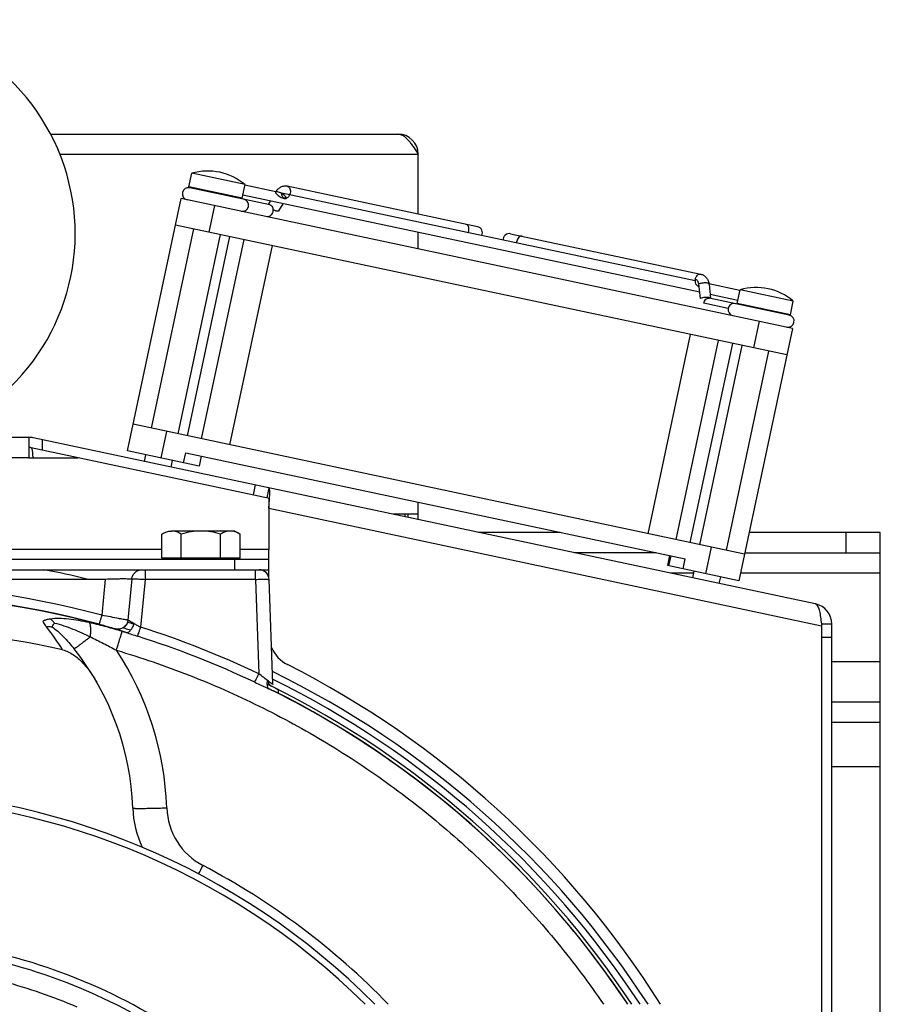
# Model space of a CAD drawing. Extents: x -1425 to 1181, y 8 to 1322.
# Tile 44 of 63: x 48 to 175, y 762 to 907. Entities that reach past the tile are written whole.
import ezdxf

# ---------------------------------------------------------------- set-up
doc = ezdxf.new("R2010")
doc.units = 0
doc.header["$LTSCALE"] = 65.395
doc.layers.add('00279921_1', color=7, linetype='CONTINUOUS')
doc.layers.add('SG38_1', color=7, linetype='CONTINUOUS')

msp = doc.modelspace()

# ---------------------------------------------------------------- linework, layer by layer
at = {"layer": '00279921_1', "color": 7, "linetype": 'CONTINUOUS'}
for radius, start, end in [(106.5, 44.777, 135.223), (105.5, 45.3183, 134.6817), (84.95, 50.1405, 75.1279)]:
    msp.add_arc((24.9, 687.48), radius, start, end, dxfattribs=at)
at = {"layer": '00279921_1', "color": 9, "linetype": 'CONTINUOUS'}
for radius, start, end in [(83.83, 49.8344, 75.128), (81.09, 66.9092, 75.0015)]:
    msp.add_arc((24.9, 687.48), radius, start, end, dxfattribs=at)
at = {"layer": 'SG38_1', "color": 6, "linetype": 'CONTINUOUS'}
for p, q in [((52.79, 890.64), (103.9, 890.64)), ((106.9, 878.85), (106.9, 887.64)), ((73.14, 882.86), (73.57, 884.86)), ((81.4, 883.2), (73.57, 884.86)), ((80.97, 881.19), (81.4, 883.2)), ((85.93, 882.13), (81.37, 883.1)), ((85.03, 880.23), (73.26, 882.73)), ((148.32, 867.34), (81.06, 881.63)), ((147.65, 869.01), (86.59, 881.99)), ((115.62, 877), (87.62, 882.95)), ((64.11, 843.98), (72.02, 881.15)), ((162, 862.03), (72.02, 881.15)), ((84.84, 880.27), (85.13, 880.77)), ((86.37, 879.32), (86.99, 880.37)), ((87.45, 881.14), (87.42, 881.15)), ((67.64, 847.33), (73.87, 876.67)), ((161.17, 858.11), (71.18, 877.24)), ((71.55, 846.49), (77.79, 875.84)), ((106.9, 873.74), (106.9, 876.14)), ((120.48, 875.96), (148.48, 870.01)), ((72.94, 846.2), (79.17, 875.54)), ((75.01, 845.76), (81.25, 875.1)), ((79.18, 844.87), (85.42, 874.22)), ((154.25, 867.61), (149.69, 868.58)), ((149.7, 868.53), (149.93, 866.43)), ((153.84, 865.7), (154.27, 867.71)), ((162.09, 866.05), (154.27, 867.71)), ((161.51, 863.97), (149.73, 866.47)), ((153.93, 866.14), (149.87, 867.01)), ((161.67, 864.04), (162.09, 866.05)), ((162, 862.03), (154.1, 824.86)), ((146.94, 861.14), (140.7, 831.79)), ((144.87, 830.91), (151.11, 860.25)), ((146.94, 830.47), (153.18, 859.81)), ((148.33, 830.17), (154.57, 859.52)), ((152.25, 829.34), (158.48, 858.69)), ((154.94, 828.77), (64.95, 847.9)), ((0.22, 845.98), (49.59, 845.98)), ((165.33, 821.45), (50.21, 845.92)), ((85.01, 836.99), (49.9, 844.45)), ((66.6, 842.43), (66.8, 843.41)), ((70.51, 841.6), (70.72, 842.58)), ((72.35, 842.23), (72.66, 843.7)), ((72.66, 843.7), (146.18, 828.07)), ((74.94, 843.22), (74.63, 841.75)), ((106.9, 833.87), (106.9, 836.42)), ((106.9, 834.64), (103.27, 834.64)), ((105.4, 834.19), (105.4, 834.64)), ((69.13, 828.18), (69.13, 831.74)), ((79.9, 832.18), (70.57, 832.18)), ((72.02, 828.18), (72.02, 831.74)), ((77.79, 828.18), (77.79, 831.74)), ((79.9, 832.18), (80.68, 831.74)), ((80.68, 828.18), (80.68, 831.74)), ((127.79, 831.98), (115.77, 831.98)), ((174.9, 831.98), (155.62, 831.98)), ((174.9, 587.48), (174.9, 831.98)), ((84.9, 825.37), (84.9, 829.48)), ((84.9, 827.98), (-35.1, 827.98)), ((141.91, 828.98), (129.88, 828.98)), ((143.9, 828.56), (143.59, 827.09)), ((154.98, 828.98), (174.9, 828.98)), ((-33.15, 826.48), (82.96, 826.48)), ((83.46, 826.48), (84.9, 826.48)), ((147.29, 825.28), (147.5, 826.26)), ((151.21, 824.45), (151.41, 825.43)), ((85.49, 809.61), (84.95, 825.03)), ((166.23, 818.5), (166.24, 818.47)), ((166.24, 818.47), (166.27, 818.18)), ((166.27, 818.5), (166.27, 818.21)), ((167.77, 725.23), (167.77, 818.5)), ((84.62, 809.67), (84.89, 809.53)), ((174.9, 806.98), (167.77, 806.98)), ((167.77, 797.48), (174.9, 797.48))]:
    msp.add_line(p, q, dxfattribs=at)
at = {"layer": 'SG38_1', "color": 9, "linetype": 'CONTINUOUS'}
for p, q in [((106.9, 887.64), (54.17, 887.64)), ((76.91, 880.11), (76.07, 876.2)), ((156.28, 859.15), (157.11, 863.07)), ((69.84, 846.86), (69.01, 842.94)), ((51.59, 844.09), (51.59, 845.62)), ((49.59, 842.98), (0.22, 842.98)), ((82.64, 837.49), (82.95, 838.96)), ((166.27, 818.18), (84.9, 835.48)), ((169.9, 828.98), (169.9, 831.98)), ((149.21, 825.9), (150.04, 829.81)), ((79.9, 826.48), (79.9, 827.98)), ((60.8, 825.11), (60.33, 819.78)), ((64.73, 825.13), (64.17, 819.06)), ((66.69, 825.06), (66.03, 818.02)), ((66.69, 826.48), (66.69, 825.06)), ((82.96, 825.06), (66.69, 825.06)), ((82.96, 825.06), (82.96, 826.48)), ((82.96, 825.06), (83.44, 811.16)), ((147.44, 825.98), (144, 825.98)), ((174.9, 825.98), (154.34, 825.98)), ((167.77, 816.5), (166.27, 816.5)), ((167.77, 812.98), (174.9, 812.98)), ((85.25, 809.35), (85.2, 809.37)), ((85.29, 809.33), (85.25, 809.35)), ((174.9, 803.98), (167.77, 803.98))]:
    msp.add_line(p, q, dxfattribs=at)
at = {"layer": 'SG38_1', "color": 2, "linetype": 'CONTINUOUS'}
for p, q in [((80.97, 881.19), (73.14, 882.86)), ((148.42, 866.42), (148.18, 868.57)), ((152.51, 864.96), (148.92, 865.73)), ((149.62, 866.56), (149.63, 866.48)), ((161.67, 864.04), (153.84, 865.7)), ((49.59, 845.98), (49.59, 842.98)), ((74.63, 841.75), (64.11, 843.98)), ((49.59, 842.98), (56.8, 842.98)), ((84.9, 838.54), (84.59, 837.08)), ((84.9, 837.01), (84.9, 829.48)), ((104.9, 834.64), (104.9, 834.29)), ((69.13, 829.48), (-19.32, 829.48)), ((84.9, 829.48), (80.68, 829.48)), ((80.68, 828.18), (69.13, 828.18)), ((144.05, 828.53), (143.73, 827.06)), ((145.87, 826.61), (146.18, 828.07)), ((154.1, 824.86), (143.59, 827.09)), ((-10.99, 825.11), (60.8, 825.11)), ((82.96, 826.48), (83.44, 826.48)), ((83.44, 826.48), (83.46, 826.48)), ((166.27, 818.5), (167.77, 818.5)), ((166.27, 818.18), (166.27, 725.23)), ((85.29, 809.33), (85.27, 809.34)), ((86.31, 808.32), (86.3, 808.78))]:
    msp.add_line(p, q, dxfattribs=at)
at = {"layer": 'SG38_1', "color": 6, "linetype": 'CONTINUOUS'}
msp.add_lwpolyline([(84.89, 809.53), (85.22, 809.37), (85.27, 809.34)], dxfattribs=at)
for centre, radius, start, end in [((24.9, 875.98), 31.5, 302.4551, 237.5449), ((75.92, 876.69), 8.5, 49.9275, 106.0725), ((73.07, 881.85), 0.9, 78, 258), ((81.01, 880.16), 0.9, 258, 78), ((115.43, 876.12), 0.9, 331.8658, 78), ((120.29, 875.08), 0.9, 78, 184.1342), ((156.62, 859.54), 8.5, 49.9275, 106.0725), ((153.39, 864.78), 0.9, 78, 168.0001), ((161.32, 863.09), 0.9, 258, 78), ((49.59, 842.98), 3, 78, 90), ((83.46, 824.98), 1.5, 2, 90), ((165.23, 821.05), 0.413, 55.8302, 62.7526), ((24.9, 682.69), 135.28, 77.3437, 102.6563), ((89.9, 816.98), 5, 203.0645, 243.1672), ((24.9, 789.98), 40, 1.9962, 38.4046), ((24.9, 687.56), 135.45, 33.5867, 63.3903), ((79.87, 791.9), 15, 181.9962, 204.8046)]:
    msp.add_arc(centre, radius, start, end, dxfattribs=at)
at = {"layer": 'SG38_1', "color": 2, "linetype": 'CONTINUOUS'}
for centre, radius, start, end in [((103.9, 887.64), 3, 0, 90), ((148.2, 868.7), 0.458, 258.0711, 271.5885), ((153.39, 864.78), 0.9, 168.0001, 257.9999), ((164.77, 818.5), 3, 0, 78), ((47.78, 761.8), 58.24, 74.0888, 74.4398), ((40, 734.13), 86.98, 73.6002, 74.1582), ((57.15, 798.56), 19.86, 72.0101, 72.6173), ((24.9, 688.48), 139, 32.1665, 63.1672), ((85.56, 809.91), 0.638, 240.3498, 242.7346)]:
    msp.add_arc(centre, radius, start, end, dxfattribs=at)
at = {"layer": 'SG38_1', "color": 9, "linetype": 'CONTINUOUS'}
for centre, radius, start, end in [((87.33, 881.68), 0.5, 277.2361, 281.7987), ((87.32, 881.73), 0.549, 285.2176, 290.5057), ((113.12, 876.61), 1.24, 336.4782, 348.0751), ((122.61, 874.59), 1.24, 167.9249, 179.5218), ((24.91, 687.4), 141.66, 76.4438, 79.0626), ((24.9, 687.56), 136.88, 74.9995, 105.0005), ((24.9, 687.56), 135.45, 73.629, 106.371), ((24.9, 687.69), 135.38, 74.999, 105.001), ((21.3, 793.96), 39.17, 31.9376, 38.0104), ((24.9, 687.48), 135.99, 73.4038, 73.5531), ((24.9, 687.48), 136.99, 72.959, 73.3747), ((25.07, 688.57), 135.78, 64.5381, 72.4438), ((37.78, 731.05), 90.06, 73.5258, 73.69), ((24.9, 687.51), 135.47, 73.2686, 73.5241), ((24.99, 688.2), 134.74, 64.5846, 72.4658), ((24.9, 789.85), 45, 1.9968, 33.3974), ((24.9, 687.48), 137.98, 32.926, 63.982), ((31.63, 705.39), 116.97, 62.7433, 63.0663), ((24.9, 687.48), 135.99, 33.4722, 63.6376), ((24.9, 687.48), 136.99, 33.1953, 63.7615), ((79.87, 791.77), 10, 181.996, 242.2374), ((-274.85, 967.32), 395.66, 332.0183, 332.2213), ((24.9, 687.34), 108.01, 44.0812, 62.2358)]:
    msp.add_arc(centre, radius, start, end, dxfattribs=at)
at = {"layer": 'SG38_1', "color": 6, "linetype": 'CONTINUOUS'}
for points, knots in [([(103.9, 890.64), (104.03, 890.64), (104.3, 890.6), (104.68, 890.41), (105.05, 890.13), (105.42, 889.75), (105.79, 889.3), (106.3, 888.59), (106.66, 888.02), (106.9, 887.64)], [0, 0, 0, 0, 0.086475, 0.180387, 0.286679, 0.407246, 0.541566, 0.687444, 1, 1, 1, 1]), ([(87.62, 882.95), (87.45, 882.98), (87.11, 882.99), (86.62, 882.83), (86.2, 882.52), (85.99, 882.24), (85.91, 882.09)], [0, 0, 0, 0, 0.246724, 0.494215, 0.744498, 1, 1, 1, 1]), ([(87.24, 881.19), (87.26, 881.19), (87.31, 881.18), (87.36, 881.18), (87.4, 881.19)], [0, 0, 0, 0, 0.261282, 1, 1, 1, 1]), ([(87.4, 881.19), (87.4, 881.19), (87.43, 881.19), (87.45, 881.2), (87.47, 881.21)], [0, 0, 0, 0, 0.290332, 1, 1, 1, 1]), ([(87.49, 881.22), (87.49, 881.23), (87.48, 881.21), (87.47, 881.21), (87.46, 881.19), (87.46, 881.18)], [0, 0, 0, 0, 0.133129, 0.469602, 1, 1, 1, 1]), ([(148.48, 870.01), (148.65, 869.98), (148.96, 869.85), (149.34, 869.5), (149.6, 869.05), (149.68, 868.71), (149.7, 868.53)], [0, 0, 0, 0, 0.246724, 0.494215, 0.744498, 1, 1, 1, 1]), ([(50.21, 842.98), (50.19, 843.17), (50.18, 843.43), (50.15, 843.77), (50.12, 843.99), (50.08, 844.17), (50.03, 844.33), (49.96, 844.44), (49.9, 844.45)], [0, 0, 0, 0, 0.361233, 0.523344, 0.666403, 0.78652, 0.881335, 1, 1, 1, 1]), ([(72.02, 831.74), (71.79, 831.87), (71.44, 832.04), (70.94, 832.16), (70.7, 832.18), (70.57, 832.18)], [0, 0, 0, 0, 0.51416, 0.759432, 1, 1, 1, 1]), ([(74.9, 832.18), (74.42, 832.18), (73.44, 832.1), (72.49, 831.87), (72.02, 831.74)], [0, 0, 0, 0, 0.499888, 1, 1, 1, 1]), ([(77.79, 831.74), (77.32, 831.87), (76.37, 832.1), (75.39, 832.18), (74.9, 832.18)], [0, 0, 0, 0, 0.500112, 1, 1, 1, 1]), ([(79.23, 832.18), (79.11, 832.18), (78.86, 832.16), (78.37, 832.04), (78.02, 831.87), (77.79, 831.74)], [0, 0, 0, 0, 0.240568, 0.48584, 1, 1, 1, 1]), ([(80.68, 831.74), (80.45, 831.87), (80.1, 832.04), (79.6, 832.16), (79.36, 832.18), (79.23, 832.18)], [0, 0, 0, 0, 0.51416, 0.759432, 1, 1, 1, 1]), ([(165.46, 821.39), (165.51, 821.35), (165.62, 821.24), (165.74, 821.01), (165.85, 820.72), (165.99, 820.21), (166.11, 819.46), (166.19, 818.83), (166.23, 818.5)], [0, 0, 0, 0, 0.066433, 0.149863, 0.252617, 0.37432, 0.665962, 1, 1, 1, 1]), ([(54.54, 814.68), (54.83, 814.61), (55.39, 814.41), (56.16, 813.96), (56.86, 813.41), (57.71, 812.6), (58.64, 811.45), (59.28, 810.45), (59.57, 809.94)], [0, 0, 0, 0, 0.124855, 0.249833, 0.374863, 0.499918, 0.74991, 1, 1, 1, 1]), ([(137.73, 762.49), (134.45, 767.42), (127.24, 776.87), (114.65, 789.5), (100.53, 800.37), (90.24, 806.33), (84.92, 808.96)], [0, 0, 0, 0, 0.249986, 0.499981, 0.749986, 1, 1, 1, 1])]:
    msp.add_open_spline(points, degree=3, knots=knots, dxfattribs=at)
at = {"layer": 'SG38_1', "color": 2, "linetype": 'CONTINUOUS'}
for points, knots in [([(85.91, 882.09), (85.9, 882.08), (85.89, 882.03), (85.92, 881.95), (85.98, 881.86), (86.03, 881.8), (86.06, 881.77)], [0, 0, 0, 0, 0.157855, 0.367612, 0.648465, 1, 1, 1, 1]), ([(86.2, 882.13), (86.16, 882.14), (86.1, 882.15), (86.01, 882.15), (85.95, 882.14), (85.92, 882.11), (85.91, 882.09)], [0, 0, 0, 0, 0.344831, 0.621614, 0.833318, 1, 1, 1, 1]), ([(86.06, 881.77), (86.13, 881.7), (86.3, 881.56), (86.58, 881.38), (86.87, 881.23), (87.07, 881.17), (87.17, 881.15)], [0, 0, 0, 0, 0.238347, 0.509106, 0.775068, 1, 1, 1, 1]), ([(87.31, 881.51), (87.23, 881.58), (87.07, 881.72), (86.79, 881.9), (86.49, 882.04), (86.29, 882.11), (86.2, 882.13)], [0, 0, 0, 0, 0.238347, 0.509106, 0.775068, 1, 1, 1, 1]), ([(85.03, 880.23), (85.08, 880.22), (85.16, 880.19), (85.3, 880.08), (85.44, 879.87), (85.51, 879.55), (85.49, 879.33), (85.47, 879.21)], [0, 0, 0, 0, 0.103593, 0.210949, 0.445697, 0.71257, 1, 1, 1, 1]), ([(87.17, 881.15), (87.18, 881.14), (87.22, 881.13), (87.27, 881.13), (87.3, 881.13)], [0, 0, 0, 0, 0.274574, 1, 1, 1, 1]), ([(87.3, 881.13), (87.32, 881.13), (87.36, 881.13), (87.42, 881.14), (87.45, 881.17), (87.46, 881.18)], [0, 0, 0, 0, 0.319332, 0.700583, 1, 1, 1, 1]), ([(87.46, 881.18), (87.47, 881.2), (87.48, 881.25), (87.45, 881.33), (87.39, 881.42), (87.34, 881.48), (87.31, 881.51)], [0, 0, 0, 0, 0.157855, 0.367612, 0.648465, 1, 1, 1, 1]), ([(85.47, 879.21), (85.45, 879.1), (85.37, 878.89), (85.18, 878.63), (84.97, 878.49), (84.79, 878.45), (84.7, 878.46), (84.66, 878.47)], [0, 0, 0, 0, 0.28743, 0.554303, 0.789051, 0.896407, 1, 1, 1, 1]), ([(86.37, 879.32), (86.36, 879.31), (86.33, 879.28), (86.26, 879.26), (86.17, 879.27), (86.06, 879.29), (85.93, 879.32), (85.74, 879.4), (85.59, 879.47), (85.5, 879.52)], [0, 0, 0, 0, 0.056931, 0.130059, 0.226289, 0.346372, 0.48811, 0.647672, 1, 1, 1, 1]), ([(147.67, 869.26), (147.65, 869.15), (147.63, 868.92), (147.7, 868.61), (147.84, 868.4), (147.99, 868.29), (148.07, 868.26), (148.11, 868.25)], [0, 0, 0, 0, 0.28743, 0.554303, 0.789051, 0.896407, 1, 1, 1, 1]), ([(148.18, 868.57), (148.17, 868.65), (148.13, 868.82), (148.03, 869.03), (147.87, 869.19), (147.74, 869.25), (147.67, 869.26)], [0, 0, 0, 0, 0.284172, 0.544154, 0.779889, 1, 1, 1, 1]), ([(149.78, 866.52), (149.74, 866.53), (149.65, 866.55), (149.43, 866.58), (149.13, 866.58), (148.76, 866.53), (148.52, 866.47), (148.42, 866.42)], [0, 0, 0, 0, 0.093437, 0.206091, 0.47121, 0.751822, 1, 1, 1, 1]), ([(148.92, 865.73), (148.95, 865.84), (149.02, 866.05), (149.22, 866.31), (149.43, 866.45), (149.61, 866.49), (149.69, 866.48), (149.73, 866.47)], [0, 0, 0, 0, 0.28743, 0.554303, 0.789051, 0.896407, 1, 1, 1, 1]), ([(149.91, 866.44), (149.9, 866.45), (149.86, 866.49), (149.81, 866.51), (149.78, 866.52)], [0, 0, 0, 0, 0.43218, 1, 1, 1, 1]), ([(49.9, 844.45), (49.88, 844.45), (49.83, 844.46), (49.77, 844.47), (49.72, 844.48), (49.67, 844.48), (49.64, 844.48), (49.62, 844.48), (49.61, 844.48), (49.6, 844.48), (49.59, 844.48), (49.59, 844.48), (49.59, 844.48), (49.59, 844.48)], [0, 0, 0, 0, 0.23105, 0.432828, 0.604691, 0.746198, 0.856857, 0.900487, 0.936252, 0.964116, 0.984042, 0.996007, 1, 1, 1, 1]), ([(84.9, 835.48), (84.93, 835.86), (84.98, 836.42), (85.02, 837.13), (85.03, 837.53), (85.04, 837.81), (85.03, 837.99), (85.03, 838.15), (85.02, 838.28), (85, 838.38), (84.97, 838.47), (84.94, 838.54), (84.9, 838.54)], [0, 0, 0, 0, 0.37358, 0.542713, 0.691474, 0.75648, 0.814447, 0.864894, 0.907449, 0.941901, 0.968295, 1, 1, 1, 1]), ([(69.13, 831.74), (69.25, 831.8), (69.45, 831.91), (69.75, 832.03), (70.02, 832.12), (70.3, 832.17), (70.48, 832.18), (70.57, 832.18)], [0, 0, 0, 0, 0.26159, 0.452018, 0.637831, 0.819932, 1, 1, 1, 1]), ([(60.8, 825.11), (61.26, 825.13), (61.92, 825.15), (62.78, 825.16), (63.34, 825.17), (63.83, 825.17), (64.22, 825.16), (64.51, 825.15), (64.67, 825.14), (64.73, 825.13)], [0, 0, 0, 0, 0.348035, 0.508897, 0.654214, 0.779435, 0.880676, 0.954886, 1, 1, 1, 1]), ([(64.73, 825.13), (64.74, 825.31), (64.85, 825.67), (65.18, 826.12), (65.66, 826.42), (66.03, 826.48), (66.2, 826.48)], [0, 0, 0, 0, 0.244768, 0.504721, 0.761924, 1, 1, 1, 1]), ([(52.75, 819.22), (52.64, 819.21), (52.48, 819.18), (52.27, 819.13), (52.12, 819.09), (51.98, 819.05), (51.85, 818.99), (51.73, 818.94), (51.65, 818.89), (51.62, 818.87)], [0, 0, 0, 0, 0.275354, 0.407178, 0.535194, 0.658622, 0.776947, 0.891577, 1, 1, 1, 1]), ([(51.62, 818.87), (51.66, 818.8), (51.83, 818.53), (52.01, 818.27), (52.16, 818.08)], [0, 0, 0, 0, 0.229731, 1, 1, 1, 1]), ([(52.16, 818.08), (52.24, 818.09), (52.51, 818.12), (52.8, 818.11), (53, 818.07)], [0, 0, 0, 0, 0.260608, 1, 1, 1, 1]), ([(53.33, 818.63), (53.28, 818.69), (53.12, 818.91), (52.91, 819.11), (52.75, 819.22)], [0, 0, 0, 0, 0.268068, 1, 1, 1, 1]), ([(53, 818.07), (53.02, 818.1), (53.13, 818.29), (53.24, 818.48), (53.33, 818.63)], [0, 0, 0, 0, 0.188467, 1, 1, 1, 1]), ([(64.17, 819.06), (64.14, 818.85), (64.01, 818.43), (63.55, 817.93), (62.93, 817.69), (62.49, 817.71), (62.29, 817.77)], [0, 0, 0, 0, 0.240015, 0.50374, 0.764975, 1, 1, 1, 1]), ([(63.9, 817.24), (63.95, 817.23), (64.06, 817.23), (64.23, 817.29), (64.4, 817.41), (64.56, 817.57), (64.72, 817.77), (64.86, 818), (64.98, 818.26), (65.05, 818.44), (65.07, 818.54)], [0, 0, 0, 0, 0.082096, 0.174719, 0.281852, 0.404297, 0.540632, 0.687984, 0.842551, 1, 1, 1, 1]), ([(64.61, 818.79), (64.52, 818.84), (64.39, 818.91), (64.24, 819), (64.19, 819.04), (64.17, 819.06)], [0, 0, 0, 0, 0.617345, 0.840455, 1, 1, 1, 1]), ([(65.07, 818.54), (65.03, 818.56), (64.88, 818.65), (64.72, 818.73), (64.61, 818.79)], [0, 0, 0, 0, 0.271118, 1, 1, 1, 1]), ([(62.29, 817.77), (62.39, 817.73), (62.65, 817.65), (62.92, 817.56), (63.08, 817.51)], [0, 0, 0, 0, 0.372015, 1, 1, 1, 1]), ([(63.28, 817.45), (63.33, 817.43), (63.54, 817.36), (63.74, 817.3), (63.9, 817.24)], [0, 0, 0, 0, 0.23556, 1, 1, 1, 1]), ([(84.68, 810.2), (84.65, 810.07), (84.61, 809.82), (84.62, 809.5), (84.68, 809.28), (84.75, 809.1), (84.85, 809), (84.92, 808.96)], [0, 0, 0, 0, 0.297272, 0.574738, 0.698338, 0.8099, 1, 1, 1, 1]), ([(85.06, 809.91), (85.03, 809.93), (84.91, 810.03), (84.78, 810.13), (84.68, 810.2)], [0, 0, 0, 0, 0.232117, 1, 1, 1, 1]), ([(85.25, 809.35), (85.19, 809.38), (85.08, 809.47), (84.92, 809.7), (84.86, 809.92), (84.85, 810.07)], [0, 0, 0, 0, 0.224831, 0.465642, 1, 1, 1, 1]), ([(85.49, 809.61), (85.49, 809.61), (85.49, 809.6), (85.48, 809.6), (85.48, 809.61), (85.46, 809.61), (85.45, 809.62), (85.43, 809.63), (85.4, 809.65), (85.36, 809.67), (85.31, 809.71), (85.24, 809.77), (85.15, 809.84), (85.09, 809.88), (85.06, 809.91)], [0, 0, 0, 0, 0.009161, 0.019483, 0.037016, 0.063191, 0.098293, 0.142292, 0.194994, 0.25612, 0.402191, 0.577174, 0.777657, 1, 1, 1, 1]), ([(86.3, 808.78), (86.3, 808.78), (86.29, 808.78), (86.28, 808.79), (86.26, 808.81), (86.23, 808.83), (86.19, 808.85), (86.12, 808.89), (86.02, 808.94), (85.87, 809.02), (85.7, 809.12), (85.5, 809.22), (85.36, 809.29), (85.29, 809.33)], [0, 0, 0, 0, 0.006172, 0.020344, 0.042764, 0.073314, 0.111871, 0.158306, 0.274064, 0.418523, 0.589412, 0.784029, 1, 1, 1, 1]), ([(84.92, 808.96), (84.98, 808.93), (85.2, 808.83), (85.42, 808.73), (85.57, 808.66)], [0, 0, 0, 0, 0.268187, 1, 1, 1, 1]), ([(85.57, 808.66), (85.63, 808.63), (85.73, 808.58), (85.88, 808.51), (86.01, 808.45), (86.11, 808.4), (86.2, 808.37), (86.25, 808.34), (86.28, 808.33), (86.3, 808.33), (86.31, 808.32), (86.31, 808.32), (86.31, 808.32)], [0, 0, 0, 0, 0.225608, 0.426435, 0.599531, 0.743666, 0.856473, 0.93716, 0.965131, 0.984689, 0.995923, 1, 1, 1, 1])]:
    msp.add_open_spline(points, degree=3, knots=knots, dxfattribs=at)
at = {"layer": 'SG38_1', "color": 9, "linetype": 'CONTINUOUS'}
for points, knots in [([(87.24, 881.19), (87.18, 881.2), (87.05, 881.26), (86.9, 881.42), (86.81, 881.64), (86.78, 881.81), (86.78, 881.89)], [0, 0, 0, 0, 0.217429, 0.452532, 0.713998, 1, 1, 1, 1]), ([(88.05, 881.94), (88.03, 881.85), (87.98, 881.69), (87.83, 881.42), (87.65, 881.26), (87.51, 881.21)], [0, 0, 0, 0, 0.274746, 0.538613, 1, 1, 1, 1]), ([(87.62, 882.95), (87.66, 882.94), (87.74, 882.91), (87.89, 882.81), (88.02, 882.59), (88.09, 882.28), (88.08, 882.05), (88.05, 881.94)], [0, 0, 0, 0, 0.103595, 0.210949, 0.445697, 0.71257, 1, 1, 1, 1]), ([(87.4, 881.18), (87.38, 881.18), (87.33, 881.18), (87.28, 881.18), (87.24, 881.19)], [0, 0, 0, 0, 0.253508, 1, 1, 1, 1]), ([(114.33, 876.35), (114.36, 876.46), (114.38, 876.69), (114.31, 877.01), (114.17, 877.22), (114.02, 877.32), (113.94, 877.35), (113.9, 877.36)], [0, 0, 0, 0, 0.28743, 0.554303, 0.789051, 0.896407, 1, 1, 1, 1]), ([(122.2, 875.6), (122.16, 875.61), (122.07, 875.61), (121.89, 875.58), (121.68, 875.44), (121.49, 875.18), (121.41, 874.96), (121.39, 874.85)], [0, 0, 0, 0, 0.103593, 0.210949, 0.445697, 0.71257, 1, 1, 1, 1]), ([(147.67, 869.26), (147.7, 869.38), (147.77, 869.59), (147.96, 869.85), (148.18, 869.99), (148.36, 870.03), (148.44, 870.02), (148.48, 870.01)], [0, 0, 0, 0, 0.28743, 0.554303, 0.789051, 0.896405, 1, 1, 1, 1]), ([(149.44, 868.69), (149.35, 868.71), (149.14, 868.73), (148.81, 868.71), (148.49, 868.66), (148.27, 868.61), (148.18, 868.57)], [0, 0, 0, 0, 0.224932, 0.490894, 0.761653, 1, 1, 1, 1]), ([(149.7, 868.53), (149.69, 868.55), (149.68, 868.59), (149.62, 868.63), (149.54, 868.67), (149.48, 868.68), (149.44, 868.69)], [0, 0, 0, 0, 0.166682, 0.378386, 0.655169, 1, 1, 1, 1]), ([(64.73, 825.13), (64.76, 825.14), (64.84, 825.14), (64.98, 825.14), (65.18, 825.14), (65.42, 825.13), (65.7, 825.12), (66.13, 825.1), (66.46, 825.08), (66.69, 825.06)], [0, 0, 0, 0, 0.045911, 0.120639, 0.222047, 0.347101, 0.492029, 0.652447, 1, 1, 1, 1]), ([(82.96, 825.06), (83.09, 825.06), (83.34, 825.07), (83.71, 825.08), (84.05, 825.08), (84.31, 825.08), (84.5, 825.07), (84.61, 825.07), (84.71, 825.07), (84.8, 825.06), (84.86, 825.06), (84.91, 825.05), (84.94, 825.05), (84.95, 825.04), (84.95, 825.03)], [0, 0, 0, 0, 0.194573, 0.381645, 0.554054, 0.705205, 0.770967, 0.829328, 0.879735, 0.921715, 0.954883, 0.978961, 0.993832, 1, 1, 1, 1]), ([(58.45, 818.69), (57.94, 818.8), (56.94, 818.99), (55.47, 819.21), (54.08, 819.31), (53.17, 819.28), (52.75, 819.22)], [0, 0, 0, 0, 0.271131, 0.530411, 0.774761, 1, 1, 1, 1]), ([(59.94, 818.46), (59.95, 818.46), (59.95, 818.47), (59.96, 818.49), (59.97, 818.52), (59.99, 818.56), (60, 818.62), (60.02, 818.68), (60.05, 818.76), (60.08, 818.88), (60.13, 819.05), (60.19, 819.27), (60.26, 819.52), (60.31, 819.69), (60.33, 819.78)], [0, 0, 0, 0, 0.006731, 0.02237, 0.046953, 0.080306, 0.122162, 0.172173, 0.229922, 0.294924, 0.44445, 0.61573, 0.80301, 1, 1, 1, 1]), ([(64.17, 819.06), (64.1, 819.06), (63.94, 819.09), (63.64, 819.14), (63.25, 819.21), (62.57, 819.34), (61.59, 819.53), (60.77, 819.69), (60.33, 819.78)], [0, 0, 0, 0, 0.050213, 0.127894, 0.230743, 0.355778, 0.657711, 1, 1, 1, 1]), ([(53, 818.07), (53.29, 817.86), (53.86, 817.41), (54.97, 816.35), (55.75, 815.46), (56.25, 814.83)], [0, 0, 0, 0, 0.230603, 0.47559, 1, 1, 1, 1]), ([(53.33, 818.63), (53.79, 818.52), (54.71, 818.26), (56.5, 817.6), (57.79, 817.01), (58.63, 816.6)], [0, 0, 0, 0, 0.253993, 0.503644, 1, 1, 1, 1]), ([(63.07, 817.49), (62.3, 817.71), (60.76, 818.14), (59.22, 818.52), (58.45, 818.69)], [0, 0, 0, 0, 0.506123, 1, 1, 1, 1]), ([(58.63, 816.6), (58.66, 816.85), (58.71, 817.31), (58.71, 817.85), (58.66, 818.21), (58.61, 818.42), (58.55, 818.58), (58.48, 818.66), (58.45, 818.69)], [0, 0, 0, 0, 0.349955, 0.642407, 0.761285, 0.860049, 0.938792, 1, 1, 1, 1]), ([(59.95, 818.46), (60.21, 818.39), (60.72, 818.25), (61.4, 818.05), (61.88, 817.91), (62.16, 817.82), (62.26, 817.78), (62.29, 817.77)], [0, 0, 0, 0, 0.342233, 0.643457, 0.871101, 0.949095, 1, 1, 1, 1]), ([(66.03, 818.02), (65.86, 818.1), (65.54, 818.27), (65.23, 818.45), (65.07, 818.54)], [0, 0, 0, 0, 0.511681, 1, 1, 1, 1]), ([(65.58, 816.69), (65.59, 816.7), (65.61, 816.75), (65.66, 816.91), (65.76, 817.18), (65.88, 817.57), (65.98, 817.87), (66.03, 818.02)], [0, 0, 0, 0, 0.042261, 0.113922, 0.343845, 0.658885, 1, 1, 1, 1]), ([(58.63, 816.6), (58.47, 816.47), (58.16, 816.23), (57.7, 815.88), (57.29, 815.57), (56.99, 815.34), (56.77, 815.18), (56.64, 815.08), (56.52, 815), (56.43, 814.94), (56.36, 814.89), (56.31, 814.86), (56.28, 814.84), (56.27, 814.83), (56.26, 814.83), (56.25, 814.83), (56.25, 814.83)], [0, 0, 0, 0, 0.206068, 0.40068, 0.576574, 0.727033, 0.790978, 0.84673, 0.893919, 0.93233, 0.961863, 0.982717, 0.989983, 0.995201, 0.998452, 1, 1, 1, 1]), ([(58.63, 816.6), (58.95, 816.45), (59.6, 816.13), (60.56, 815.64), (61.52, 815.14), (62.16, 814.8), (62.47, 814.62)], [0, 0, 0, 0, 0.248283, 0.49811, 0.74886, 1, 1, 1, 1]), ([(62.47, 814.62), (62.58, 814.97), (62.73, 815.47), (62.92, 816.11), (63.04, 816.52), (63.15, 816.87), (63.22, 817.1), (63.27, 817.25), (63.29, 817.33), (63.31, 817.38), (63.32, 817.41), (63.32, 817.42)], [0, 0, 0, 0, 0.371133, 0.539346, 0.688119, 0.812333, 0.907717, 0.943531, 0.970992, 0.989867, 1, 1, 1, 1]), ([(63.9, 817.24), (64.18, 817.15), (64.74, 816.96), (65.3, 816.78), (65.58, 816.69)], [0, 0, 0, 0, 0.4915, 1, 1, 1, 1]), ([(62.47, 814.62), (66.08, 813.55), (73.22, 811.11), (83.56, 806.54), (93.49, 801.11), (102.91, 794.86), (111.76, 787.82), (119.98, 780.06), (127.51, 771.62), (132.04, 765.59), (134.17, 762.48)], [0, 0, 0, 0, 0.125011, 0.250019, 0.375025, 0.500027, 0.625026, 0.750021, 0.875012, 1, 1, 1, 1]), ([(82.82, 809.91), (82.85, 809.96), (82.92, 810.1), (83.06, 810.38), (83.24, 810.74), (83.37, 811.01), (83.44, 811.16)], [0, 0, 0, 0, 0.123607, 0.355547, 0.665838, 1, 1, 1, 1]), ([(84.68, 810.2), (84.48, 810.36), (84.06, 810.66), (83.65, 810.98), (83.44, 811.16)], [0, 0, 0, 0, 0.484153, 1, 1, 1, 1]), ([(82.82, 809.91), (83.17, 809.74), (83.87, 809.42), (84.58, 809.11), (84.92, 808.96)], [0, 0, 0, 0, 0.510322, 1, 1, 1, 1]), ([(64.88, 791.38), (64.88, 791.37), (64.89, 791.37), (64.9, 791.36), (64.93, 791.36), (64.99, 791.35), (65.09, 791.35), (65.25, 791.34), (65.46, 791.33), (65.71, 791.33), (66.01, 791.33), (66.36, 791.33), (66.74, 791.34), (67.3, 791.35), (68.05, 791.36), (68.96, 791.39), (69.57, 791.41), (69.88, 791.42)], [0, 0, 0, 0, 0.001532, 0.004802, 0.010132, 0.017662, 0.03968, 0.071321, 0.112839, 0.164079, 0.224672, 0.293818, 0.37053, 0.453494, 0.632356, 0.818243, 1, 1, 1, 1])]:
    msp.add_open_spline(points, degree=3, knots=knots, dxfattribs=at)
at = {"layer": 'SG38_1', "color": 6, "linetype": 'CONTINUOUS'}
msp.add_open_spline([(165.33, 821.45), (165.36, 821.44), (165.39, 821.43), (165.42, 821.42)], degree=3, dxfattribs=at)

doc.saveas('drawing.dxf')
